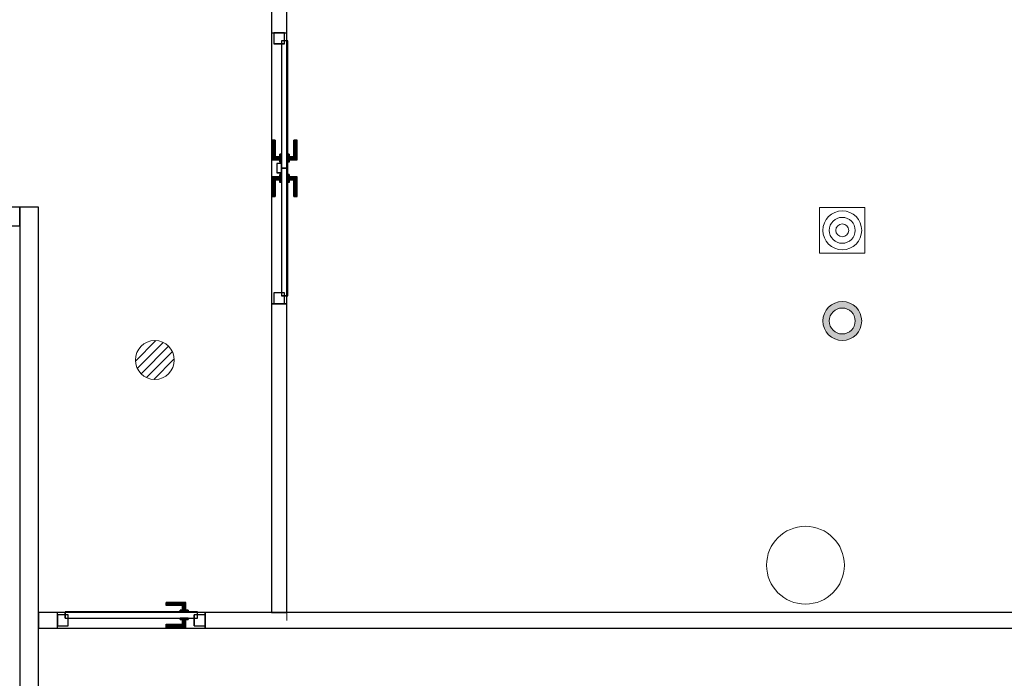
# Model space of a CAD drawing. Header units: metres. Extents: x 391.1 to 430.4, y 12.7 to 28.4.
# Tile 152 of 165: x 411.1 to 417.4, y 17.1 to 21.3. Entities that reach past the tile are written whole.
import ezdxf

# ---------------------------------------------------------------- set-up
doc = ezdxf.new("R2010")
doc.units = ezdxf.units.M
doc.layers.add('01_CARPINTERIA', color=5, linetype='Continuous', lineweight=25, true_color=0x0000ff)
for name, color, linetype, lineweight in [('A-COLS-____-MCUT', 7, 'Continuous', 18), ('A-COLS-____-OTLN', 7, 'Continuous', 18), ('A-DETL-GENF-OTLN', 7, 'Continuous', 18), ('A-GENM-____-OTLN', 7, 'Continuous', 18), ('A-WALL-____-MCUT', 7, 'Continuous', 25), ('A-WALL-____-OTLN', 7, 'Continuous', 25)]:
    doc.layers.add(name, color=color, linetype=linetype, lineweight=lineweight)

# ---------------------------------------------------------------- blocks, each defined once
blk = doc.blocks.new('Family - LONDR55-XX_ZZ-ARQ-CAA-M3D-Londres55-155427-02_TEL_P0')
at = {"layer": '01_CARPINTERIA', "color": 161, "true_color": 0xaaaaff}
for p, q in [((0.6895, 0.1487), (0.6895, 0.15)), ((0.6895, 0.15), (0.6895, 0.1487)), ((0.8145, 0.15), (0.6895, 0.15)), ((0.6895, 0.145), (0.6895, 0.1487)), ((0.6895, 0.1487), (0.6895, 0.145)), ((0.8132, 0.1487), (0.6895, 0.1487)), ((0.8132, 0.1487), (0.6895, 0.1487)), ((0.6895, 0.14), (0.6895, 0.145)), ((0.6895, 0.145), (0.6895, 0.14)), ((0.8095, 0.145), (0.6895, 0.145)), ((0.8095, 0.145), (0.6895, 0.145)), ((0.6895, 0.135), (0.6895, 0.14)), ((0.6895, 0.14), (0.6895, 0.135)), ((0.6895, 0.14), (0.8045, 0.14)), ((0.8045, 0.14), (0.6895, 0.14)), ((0.6895, 0.135), (0.6895, 0.1313)), ((0.6895, 0.1313), (0.6895, 0.135)), ((0.7995, 0.135), (0.6895, 0.135)), ((0.7995, 0.135), (0.6895, 0.135)), ((0.6895, 0.1313), (0.6895, 0.13)), ((0.6895, 0.13), (0.6895, 0.1313)), ((0.7958, 0.1313), (0.6895, 0.1313)), ((0.7958, 0.1313), (0.6895, 0.1313)), ((0.7945, 0.13), (0.6895, 0.13)), ((0.7945, 0.13), (0.7958, 0.1313)), ((0.7958, 0.1313), (0.7945, 0.13)), ((0.7945, 0.1), (0.7945, 0.13)), ((0.7958, 0.1313), (0.7995, 0.135)), ((0.7995, 0.135), (0.7958, 0.1313)), ((0.7958, 0.1), (0.7958, 0.1313)), ((0.7958, 0.1), (0.7958, 0.1313)), ((0.7995, 0.135), (0.8045, 0.14)), ((0.8045, 0.14), (0.7995, 0.135)), ((0.7995, 0.1), (0.7995, 0.135)), ((0.7995, 0.1), (0.7995, 0.135)), ((0.8095, 0.145), (0.8045, 0.14)), ((0.8045, 0.14), (0.8095, 0.145)), ((0.8045, 0.14), (0.8045, 0.1)), ((0.8045, 0.1), (0.8045, 0.14)), ((0.8132, 0.1487), (0.8095, 0.145)), ((0.8095, 0.145), (0.8132, 0.1487)), ((0.8095, 0.1), (0.8095, 0.145)), ((0.8095, 0.1), (0.8095, 0.145)), ((0.8145, 0.15), (0.8132, 0.1487)), ((0.8132, 0.1487), (0.8145, 0.15)), ((0.8132, 0.1), (0.8132, 0.1487)), ((0.8132, 0.1), (0.8132, 0.1487)), ((0.8145, 0.1), (0.8145, 0.15)), ((0.9268, 0.1487), (0.9255, 0.15)), ((0.9255, 0.15), (0.9255, 0.1)), ((0.9255, 0.15), (0.9268, 0.1487)), ((1.0505, 0.15), (0.9255, 0.15)), ((0.9305, 0.145), (0.9268, 0.1487)), ((0.9268, 0.1487), (0.9268, 0.1)), ((0.9268, 0.1487), (0.9268, 0.1)), ((0.9268, 0.1487), (0.9305, 0.145)), ((1.0505, 0.1487), (0.9268, 0.1487)), ((1.0505, 0.1487), (0.9268, 0.1487)), ((0.9355, 0.14), (0.9305, 0.145)), ((0.9305, 0.145), (0.9305, 0.1)), ((0.9305, 0.145), (0.9305, 0.1)), ((0.9305, 0.145), (0.9355, 0.14)), ((1.0505, 0.145), (0.9305, 0.145)), ((1.0505, 0.145), (0.9305, 0.145)), ((0.9355, 0.1), (0.9355, 0.14)), ((0.9355, 0.14), (0.9355, 0.1)), ((0.9355, 0.14), (0.9405, 0.135)), ((0.9405, 0.135), (0.9355, 0.14)), ((0.9355, 0.14), (1.0505, 0.14)), ((1.0505, 0.14), (0.9355, 0.14)), ((0.9405, 0.135), (0.9405, 0.1)), ((0.9405, 0.135), (0.9442, 0.1313)), ((0.9442, 0.1313), (0.9405, 0.135)), ((0.9405, 0.135), (0.9405, 0.1)), ((1.0505, 0.135), (0.9405, 0.135)), ((1.0505, 0.135), (0.9405, 0.135)), ((0.9442, 0.1313), (0.9442, 0.1)), ((0.9442, 0.1313), (0.9455, 0.13)), ((0.9455, 0.13), (0.9442, 0.1313)), ((0.9442, 0.1313), (0.9442, 0.1)), ((1.0505, 0.1313), (0.9442, 0.1313)), ((1.0505, 0.1313), (0.9442, 0.1313)), ((0.9455, 0.13), (0.9455, 0.1)), ((1.0505, 0.13), (0.9455, 0.13)), ((1.0505, 0.1487), (1.0505, 0.15)), ((1.0505, 0.15), (1.0505, 0.1487)), ((1.0505, 0.145), (1.0505, 0.1487)), ((1.0505, 0.1487), (1.0505, 0.145)), ((1.0505, 0.145), (1.0505, 0.14)), ((1.0505, 0.14), (1.0505, 0.145)), ((1.0505, 0.14), (1.0505, 0.135)), ((1.0505, 0.135), (1.0505, 0.14)), ((1.0505, 0.135), (1.0505, 0.1313)), ((1.0505, 0.1313), (1.0505, 0.135)), ((1.0505, 0.1313), (1.0505, 0.13)), ((1.0505, 0.13), (1.0505, 0.1313)), ((0.07, 0.07), (0, 0.07)), ((0, 0.07), (0, 0)), ((0.07, 0.07), (0, 0.07)), ((0, 0.07), (0, 0)), ((0.8695, 0.09), (0.05, 0.09)), ((0.05, 0.09), (0.05, 0.05)), ((0.8695, 0.09), (0.05, 0.09)), ((0.05, 0.09), (0.05, 0.05)), ((0.07, 0), (0.07, 0.07)), ((0.07, 0.07), (0.07, 0)), ((0.8295, 0.1), (0.7795, 0.1)), ((0.7795, 0.1), (0.8295, 0.1)), ((0.7795, 0.1), (0.7795, 0.09)), ((0.7795, 0.09), (0.7795, 0.1)), ((0.8295, 0.09), (0.7795, 0.09)), ((0.7795, 0.09), (0.8295, 0.09)), ((0.7958, 0.1), (0.7945, 0.1)), ((0.7945, 0.1), (0.7958, 0.1)), ((0.7995, 0.1), (0.7958, 0.1)), ((0.7958, 0.1), (0.7995, 0.1)), ((0.8045, 0.1), (0.7995, 0.1)), ((0.7995, 0.1), (0.8045, 0.1)), ((0.8095, 0.1), (0.8045, 0.1)), ((0.8045, 0.1), (0.8095, 0.1)), ((0.8095, 0.1), (0.8132, 0.1)), ((0.8132, 0.1), (0.8095, 0.1)), ((0.8132, 0.1), (0.8145, 0.1)), ((0.8145, 0.1), (0.8132, 0.1)), ((0.8295, 0.1), (0.8295, 0.09)), ((0.8295, 0.1), (0.8295, 0.09)), ((0.8695, 0.05), (0.8695, 0.09)), ((0.8695, 0.09), (0.8695, 0.05)), ((1.69, 0.09), (0.8705, 0.09)), ((0.8705, 0.09), (0.8705, 0.05)), ((1.69, 0.09), (0.8705, 0.09)), ((0.8705, 0.09), (0.8705, 0.05)), ((0.9605, 0.1), (0.9105, 0.1)), ((0.9105, 0.1), (0.9605, 0.1)), ((0.9105, 0.1), (0.9105, 0.09)), ((0.9105, 0.09), (0.9105, 0.1)), ((0.9605, 0.09), (0.9105, 0.09)), ((0.9105, 0.09), (0.9605, 0.09)), ((0.9268, 0.1), (0.9255, 0.1)), ((0.9255, 0.1), (0.9268, 0.1)), ((0.9305, 0.1), (0.9268, 0.1)), ((0.9268, 0.1), (0.9305, 0.1)), ((0.9355, 0.1), (0.9305, 0.1)), ((0.9305, 0.1), (0.9355, 0.1)), ((0.9405, 0.1), (0.9355, 0.1)), ((0.9355, 0.1), (0.9405, 0.1)), ((0.9405, 0.1), (0.9442, 0.1)), ((0.9442, 0.1), (0.9405, 0.1)), ((0.9442, 0.1), (0.9455, 0.1)), ((0.9455, 0.1), (0.9442, 0.1)), ((0.9605, 0.1), (0.9605, 0.09)), ((0.9605, 0.1), (0.9605, 0.09)), ((1.74, 0.07), (1.67, 0.07)), ((1.67, 0.07), (1.67, 0)), ((1.74, 0.07), (1.67, 0.07)), ((1.67, 0.07), (1.67, 0)), ((1.69, 0.05), (1.69, 0.09)), ((1.69, 0.09), (1.69, 0.05)), ((1.74, 0), (1.74, 0.07)), ((1.74, 0.07), (1.74, 0)), ((0, 0), (0.07, 0)), ((0, 0), (0.07, 0)), ((0.05, 0.05), (0.8695, 0.05)), ((0.05, 0.05), (0.8695, 0.05)), ((0.6895, 0.0087), (0.6895, 0.01)), ((0.6895, 0.01), (0.6895, 0.0087)), ((0.6895, 0.01), (0.7945, 0.01)), ((0.6895, 0.005), (0.6895, 0.0087)), ((0.6895, 0.0087), (0.6895, 0.005)), ((0.6895, 0.0087), (0.7958, 0.0087)), ((0.6895, 0.0087), (0.7958, 0.0087)), ((0.6895, 0), (0.6895, 0.005)), ((0.6895, 0.005), (0.6895, 0)), ((0.6895, 0.005), (0.7995, 0.005)), ((0.6895, 0.005), (0.7995, 0.005)), ((0.6895, -0.005), (0.6895, 0)), ((0.8045, 0), (0.6895, 0)), ((0.6895, 0), (0.8045, 0)), ((0.7795, 0.05), (0.8295, 0.05)), ((0.8295, 0.05), (0.7795, 0.05)), ((0.7795, 0.05), (0.7795, 0.04)), ((0.7795, 0.04), (0.7795, 0.05)), ((0.7795, 0.04), (0.8295, 0.04)), ((0.8295, 0.04), (0.7795, 0.04)), ((0.7958, 0.04), (0.7945, 0.04)), ((0.7945, 0.04), (0.7958, 0.04)), ((0.7945, 0.01), (0.7945, 0.04)), ((0.7958, 0.0087), (0.7945, 0.01)), ((0.7945, 0.01), (0.7958, 0.0087)), ((0.7995, 0.04), (0.7958, 0.04)), ((0.7958, 0.04), (0.7995, 0.04)), ((0.7958, 0.0087), (0.7958, 0.04)), ((0.7958, 0.0087), (0.7958, 0.04)), ((0.7995, 0.005), (0.7958, 0.0087)), ((0.7958, 0.0087), (0.7995, 0.005)), ((0.7995, 0.04), (0.8045, 0.04)), ((0.8045, 0.04), (0.7995, 0.04)), ((0.7995, 0.005), (0.7995, 0.04)), ((0.7995, 0.005), (0.7995, 0.04)), ((0.8045, 0), (0.7995, 0.005)), ((0.7995, 0.005), (0.8045, 0)), ((0.8045, 0.04), (0.8095, 0.04)), ((0.8095, 0.04), (0.8045, 0.04)), ((0.8045, 0.04), (0.8045, 0)), ((0.8045, 0), (0.8045, 0.04)), ((0.8095, 0.04), (0.8132, 0.04)), ((0.8132, 0.04), (0.8095, 0.04)), ((0.8095, -0.005), (0.8095, 0.04)), ((0.8095, -0.005), (0.8095, 0.04)), ((0.8132, 0.04), (0.8145, 0.04)), ((0.8145, 0.04), (0.8132, 0.04)), ((0.8132, -0.0087), (0.8132, 0.04)), ((0.8132, -0.0087), (0.8132, 0.04)), ((0.8145, -0.01), (0.8145, 0.04)), ((0.8295, 0.05), (0.8295, 0.04)), ((0.8295, 0.05), (0.8295, 0.04)), ((0.8995, 0.05), (0.8395, 0.05)), ((0.8395, 0.05), (0.8395, 0.02)), ((0.8995, 0.05), (0.8395, 0.05)), ((0.8395, 0.05), (0.8395, 0.02)), ((0.8395, 0.02), (0.8995, 0.02)), ((0.8395, 0.02), (0.8995, 0.02)), ((0.8705, 0.05), (1.69, 0.05)), ((0.8705, 0.05), (1.69, 0.05)), ((0.8995, 0.02), (0.8995, 0.05)), ((0.8995, 0.05), (0.8995, 0.02)), ((0.9105, 0.05), (0.9605, 0.05)), ((0.9605, 0.05), (0.9105, 0.05)), ((0.9105, 0.05), (0.9105, 0.04)), ((0.9105, 0.04), (0.9105, 0.05)), ((0.9105, 0.04), (0.9605, 0.04)), ((0.9605, 0.04), (0.9105, 0.04)), ((0.9268, 0.04), (0.9255, 0.04)), ((0.9255, 0.04), (0.9268, 0.04)), ((0.9255, 0.04), (0.9255, -0.01)), ((0.9305, 0.04), (0.9268, 0.04)), ((0.9268, 0.04), (0.9305, 0.04)), ((0.9268, 0.04), (0.9268, -0.0087)), ((0.9268, 0.04), (0.9268, -0.0087)), ((0.9305, 0.04), (0.9355, 0.04)), ((0.9355, 0.04), (0.9305, 0.04)), ((0.9305, 0.04), (0.9305, -0.005)), ((0.9305, 0.04), (0.9305, -0.005)), ((0.9355, 0.04), (0.9405, 0.04)), ((0.9405, 0.04), (0.9355, 0.04)), ((0.9355, 0), (0.9355, 0.04)), ((0.9355, 0.04), (0.9355, 0)), ((0.9405, 0.005), (0.9355, 0)), ((0.9355, 0), (0.9405, 0.005)), ((1.0505, 0), (0.9355, 0)), ((0.9355, 0), (1.0505, 0)), ((0.9405, 0.04), (0.9442, 0.04)), ((0.9442, 0.04), (0.9405, 0.04)), ((0.9405, 0.04), (0.9405, 0.005)), ((0.9405, 0.04), (0.9405, 0.005)), ((0.9442, 0.0087), (0.9405, 0.005)), ((0.9405, 0.005), (0.9442, 0.0087)), ((0.9405, 0.005), (1.0505, 0.005)), ((0.9405, 0.005), (1.0505, 0.005)), ((0.9442, 0.04), (0.9455, 0.04)), ((0.9455, 0.04), (0.9442, 0.04)), ((0.9442, 0.04), (0.9442, 0.0087)), ((0.9442, 0.04), (0.9442, 0.0087)), ((0.9455, 0.01), (0.9442, 0.0087)), ((0.9442, 0.0087), (0.9455, 0.01)), ((0.9442, 0.0087), (1.0505, 0.0087)), ((0.9442, 0.0087), (1.0505, 0.0087)), ((0.9455, 0.04), (0.9455, 0.01)), ((0.9455, 0.01), (1.0505, 0.01)), ((0.9605, 0.05), (0.9605, 0.04)), ((0.9605, 0.05), (0.9605, 0.04)), ((1.0505, 0.0087), (1.0505, 0.01)), ((1.0505, 0.01), (1.0505, 0.0087)), ((1.0505, 0.005), (1.0505, 0.0087)), ((1.0505, 0.0087), (1.0505, 0.005)), ((1.0505, 0.005), (1.0505, 0)), ((1.0505, 0), (1.0505, 0.005)), ((1.0505, 0), (1.0505, -0.005)), ((1.0505, -0.005), (1.0505, 0)), ((1.67, 0), (1.74, 0)), ((1.67, 0), (1.74, 0)), ((0.6895, 0), (0.6895, -0.005)), ((0.6895, -0.005), (0.6895, -0.0087)), ((0.6895, -0.0087), (0.6895, -0.005)), ((0.6895, -0.005), (0.8095, -0.005)), ((0.6895, -0.005), (0.8095, -0.005)), ((0.6895, -0.0087), (0.6895, -0.01)), ((0.6895, -0.01), (0.6895, -0.0087)), ((0.6895, -0.0087), (0.8132, -0.0087)), ((0.6895, -0.0087), (0.8132, -0.0087)), ((0.6895, -0.01), (0.8145, -0.01)), ((0.8045, 0), (0.8095, -0.005)), ((0.8095, -0.005), (0.8045, 0)), ((0.8095, -0.005), (0.8132, -0.0087)), ((0.8132, -0.0087), (0.8095, -0.005)), ((0.8132, -0.0087), (0.8145, -0.01)), ((0.8145, -0.01), (0.8132, -0.0087)), ((0.9255, -0.01), (0.9268, -0.0087)), ((0.9268, -0.0087), (0.9255, -0.01)), ((0.9255, -0.01), (1.0505, -0.01)), ((0.9268, -0.0087), (0.9305, -0.005)), ((0.9305, -0.005), (0.9268, -0.0087)), ((0.9268, -0.0087), (1.0505, -0.0087)), ((0.9268, -0.0087), (1.0505, -0.0087)), ((0.9305, -0.005), (0.9355, 0)), ((0.9355, 0), (0.9305, -0.005)), ((0.9305, -0.005), (1.0505, -0.005)), ((0.9305, -0.005), (1.0505, -0.005)), ((1.0505, -0.005), (1.0505, -0.0087)), ((1.0505, -0.0087), (1.0505, -0.005)), ((1.0505, -0.0087), (1.0505, -0.01)), ((1.0505, -0.01), (1.0505, -0.0087))]:
    blk.add_line(p, q, dxfattribs=at)
blk = doc.blocks.new('Family - Porta PB-155428-02_TEL_P0')
blk.add_blockref('Family - LONDR55-XX_ZZ-ARQ-CAA-M3D-Londres55-155427-02_TEL_P0', (0, 0))
blk = doc.blocks.new('Family - Envans PB-155447-02_TEL_P0')
at = {"layer": 'A-WALL-____-MCUT', "color": 253, "true_color": 0xaaaaaa}
for p, q in [((8.4232, 0.1), (0, 0.1)), ((8.4232, 0), (8.4232, 0.1)), ((9.3732, 0.1), (9.3732, 0)), ((9.4951, 0.1), (9.3732, 0.1)), ((9.4951, 0), (9.4951, 0.1)), ((0, 0), (8.4232, 0)), ((9.3732, 0), (9.4951, 0))]:
    blk.add_line(p, q, dxfattribs=at)
at = {"layer": 'A-WALL-____-OTLN', "color": 253, "true_color": 0xaaaaaa}
for p, q in [((9.4951, 0.1), (0, 0.1)), ((9.3732, 0.1), (8.4232, 0.1)), ((8.4232, 0.1), (8.4232, 0)), ((9.3732, 0.1), (9.3732, 0)), ((9.4951, 0), (9.4951, 0.1)), ((0, 0), (9.4951, 0)), ((8.4232, 0), (9.3732, 0))]:
    blk.add_line(p, q, dxfattribs=at)
at = {"layer": 'A-WALL-____-OTLN', "color": 253, "lineweight": 18, "true_color": 0xaaaaaa}
blk.add_line((0, 0), (9.4951, 0), dxfattribs=at)
blk = doc.blocks.new('Family - Vano de puerta PB-155449-02_TEL_P0')
at = {"layer": 'A-GENM-____-OTLN', "color": 253, "true_color": 0xaaaaaa}
for p, q in [((411.3284, 17.4957), (411.3284, 17.3957)), ((412.2784, 17.4957), (411.3284, 17.4957)), ((411.3284, 17.4957), (411.3284, 17.3957)), ((411.3284, 17.4957), (412.2784, 17.4957)), ((412.2784, 17.3957), (412.2784, 17.4957)), ((412.2784, 17.4957), (412.2784, 17.3957)), ((411.3284, 17.3957), (412.2784, 17.3957)), ((412.2784, 17.3957), (411.3284, 17.3957))]:
    blk.add_line(p, q, dxfattribs=at)
blk = doc.blocks.new('Family - Envans PB-155596-02_TEL_P0')
at = {"layer": 'A-WALL-____-MCUT', "color": 253, "true_color": 0xaaaaaa}
for p, q in [((0.69, 0.12), (0, 0.12)), ((0, 0.12), (0, 0)), ((0.69, 0), (0.69, 0.12)), ((0, 0), (0.69, 0))]:
    blk.add_line(p, q, dxfattribs=at)
at = {"layer": 'A-WALL-____-OTLN', "color": 253, "true_color": 0xaaaaaa}
for p, q in [((0.69, 0.12), (0, 0.12)), ((0, 0.12), (0, 0)), ((0.69, 0), (0.69, 0.12)), ((0, 0), (0.69, 0))]:
    blk.add_line(p, q, dxfattribs=at)
at = {"layer": 'A-WALL-____-OTLN', "color": 253, "lineweight": 18, "true_color": 0xaaaaaa}
blk.add_line((-0.0222, 0), (0.7086, 0), dxfattribs=at)
blk = doc.blocks.new('Family - Envans PB-155933-02_TEL_P0')
at = {"layer": 'A-WALL-____-MCUT', "color": 253, "true_color": 0xaaaaaa}
for p, q in [((1.9851, 0.1), (0, 0.1)), ((0, 0.1), (0, 0)), ((1.9851, 0), (1.9851, 0.1)), ((3.7251, 0.1), (3.7251, 0)), ((4.5251, 0.1), (3.7251, 0.1)), ((4.5251, 0), (4.5251, 0.1)), ((0, 0), (1.9851, 0)), ((3.7251, 0), (4.5251, 0))]:
    blk.add_line(p, q, dxfattribs=at)
at = {"layer": 'A-WALL-____-OTLN', "color": 253, "true_color": 0xaaaaaa}
for p, q in [((4.5251, 0.1), (0, 0.1)), ((0, 0.1), (0, 0)), ((3.7251, 0.1), (1.9851, 0.1)), ((1.9851, 0.1), (1.9851, 0)), ((3.7251, 0.1), (3.7251, 0)), ((4.5251, 0), (4.5251, 0.1)), ((0, 0), (4.5251, 0)), ((1.9851, 0), (3.7251, 0))]:
    blk.add_line(p, q, dxfattribs=at)
at = {"layer": 'A-WALL-____-OTLN', "color": 253, "lineweight": 18, "true_color": 0xaaaaaa}
blk.add_line((-0.05, 0), (4.5251, 0), dxfattribs=at)
blk = doc.blocks.new('Family - Vano de puerta PB-155935-02_TEL_P0')
at = {"layer": 'A-GENM-____-OTLN', "color": 253, "true_color": 0xaaaaaa}
for p, q in [((412.8042, 21.2208), (412.7042, 21.2208)), ((412.7042, 21.2208), (412.7042, 19.4808)), ((412.8042, 21.2208), (412.7042, 21.2208)), ((412.7042, 19.4808), (412.7042, 21.2208)), ((412.8042, 19.4808), (412.8042, 21.2208)), ((412.8042, 21.2208), (412.8042, 19.4808)), ((412.7042, 19.4808), (412.8042, 19.4808)), ((412.8042, 19.4808), (412.7042, 19.4808))]:
    blk.add_line(p, q, dxfattribs=at)
blk = doc.blocks.new('Family - Envans PB-155945-02_TEL_P0')
at = {"layer": 'A-WALL-____-MCUT', "color": 253, "true_color": 0xaaaaaa}
for p, q in [((6.9002, 0.12), (0, 0.12)), ((0, 0.12), (0, 0)), ((6.9002, 0), (6.9002, 0.12)), ((0, 0), (6.9002, 0))]:
    blk.add_line(p, q, dxfattribs=at)
at = {"layer": 'A-WALL-____-OTLN', "color": 253, "true_color": 0xaaaaaa}
for p, q in [((6.9002, 0.12), (0, 0.12)), ((0, 0.12), (0, 0)), ((6.9002, 0), (6.9002, 0.12)), ((0, 0), (6.9002, 0))]:
    blk.add_line(p, q, dxfattribs=at)
at = {"layer": 'A-WALL-____-OTLN', "color": 253, "lineweight": 18, "true_color": 0xaaaaaa}
blk.add_line((0, 0), (6.9002, 0), dxfattribs=at)
blk = doc.blocks.new('Family - LONDR55-XX_ZZ-ARQ-CAA-M3D-Londres55-155956-02_TEL_P0')
at = {"layer": '01_CARPINTERIA', "color": 161, "true_color": 0xaaaaff}
for p, q in [((0.7, 0.1487), (0.7, 0.15)), ((0.7, 0.15), (0.7, 0.1487)), ((0.825, 0.15), (0.7, 0.15)), ((0.7, 0.145), (0.7, 0.1487)), ((0.7, 0.1487), (0.7, 0.145)), ((0.8237, 0.1487), (0.7, 0.1487)), ((0.8237, 0.1487), (0.7, 0.1487)), ((0.7, 0.14), (0.7, 0.145)), ((0.7, 0.145), (0.7, 0.14)), ((0.82, 0.145), (0.7, 0.145)), ((0.82, 0.145), (0.7, 0.145)), ((0.7, 0.135), (0.7, 0.14)), ((0.7, 0.14), (0.7, 0.135)), ((0.7, 0.14), (0.815, 0.14)), ((0.815, 0.14), (0.7, 0.14)), ((0.7, 0.135), (0.7, 0.1313)), ((0.7, 0.1313), (0.7, 0.135)), ((0.81, 0.135), (0.7, 0.135)), ((0.81, 0.135), (0.7, 0.135)), ((0.7, 0.1313), (0.7, 0.13)), ((0.7, 0.13), (0.7, 0.1313)), ((0.8063, 0.1313), (0.7, 0.1313)), ((0.8063, 0.1313), (0.7, 0.1313)), ((0.805, 0.13), (0.7, 0.13)), ((0.805, 0.13), (0.8063, 0.1313)), ((0.8063, 0.1313), (0.805, 0.13)), ((0.805, 0.1), (0.805, 0.13)), ((0.8063, 0.1313), (0.81, 0.135)), ((0.81, 0.135), (0.8063, 0.1313)), ((0.8063, 0.1), (0.8063, 0.1313)), ((0.8063, 0.1), (0.8063, 0.1313)), ((0.81, 0.135), (0.815, 0.14)), ((0.815, 0.14), (0.81, 0.135)), ((0.81, 0.1), (0.81, 0.135)), ((0.81, 0.1), (0.81, 0.135)), ((0.82, 0.145), (0.815, 0.14)), ((0.815, 0.14), (0.82, 0.145)), ((0.815, 0.14), (0.815, 0.1)), ((0.815, 0.1), (0.815, 0.14)), ((0.8237, 0.1487), (0.82, 0.145)), ((0.82, 0.145), (0.8237, 0.1487)), ((0.82, 0.1), (0.82, 0.145)), ((0.82, 0.1), (0.82, 0.145)), ((0.825, 0.15), (0.8237, 0.1487)), ((0.8237, 0.1487), (0.825, 0.15)), ((0.8237, 0.1), (0.8237, 0.1487)), ((0.8237, 0.1), (0.8237, 0.1487)), ((0.825, 0.1), (0.825, 0.15)), ((0.07, 0.07), (0, 0.07)), ((0, 0.07), (0, 0)), ((0.07, 0.07), (0, 0.07)), ((0, 0), (0, 0.07)), ((0.9, 0.09), (0.05, 0.09)), ((0.05, 0.09), (0.05, 0.05)), ((0.9, 0.09), (0.05, 0.09)), ((0.05, 0.05), (0.05, 0.09)), ((0.07, 0), (0.07, 0.07)), ((0.07, 0), (0.07, 0.07)), ((0.84, 0.1), (0.79, 0.1)), ((0.79, 0.1), (0.84, 0.1)), ((0.79, 0.09), (0.79, 0.1)), ((0.79, 0.09), (0.79, 0.1)), ((0.84, 0.09), (0.79, 0.09)), ((0.79, 0.09), (0.84, 0.09)), ((0.8063, 0.1), (0.805, 0.1)), ((0.805, 0.1), (0.8063, 0.1)), ((0.81, 0.1), (0.8063, 0.1)), ((0.8063, 0.1), (0.81, 0.1)), ((0.815, 0.1), (0.81, 0.1)), ((0.81, 0.1), (0.815, 0.1)), ((0.82, 0.1), (0.815, 0.1)), ((0.815, 0.1), (0.82, 0.1)), ((0.82, 0.1), (0.8237, 0.1)), ((0.8237, 0.1), (0.82, 0.1)), ((0.8237, 0.1), (0.825, 0.1)), ((0.825, 0.1), (0.8237, 0.1)), ((0.84, 0.09), (0.84, 0.1)), ((0.84, 0.1), (0.84, 0.09)), ((0.95, 0.07), (0.88, 0.07)), ((0.88, 0.07), (0.88, 0)), ((0.95, 0.07), (0.88, 0.07)), ((0.88, 0), (0.88, 0.07)), ((0.9, 0.05), (0.9, 0.09)), ((0.9, 0.05), (0.9, 0.09)), ((0.95, 0), (0.95, 0.07)), ((0.95, 0), (0.95, 0.07)), ((0, 0), (0.07, 0)), ((0, 0), (0.07, 0)), ((0.05, 0.05), (0.9, 0.05)), ((0.05, 0.05), (0.9, 0.05)), ((0.7, 0.0087), (0.7, 0.01)), ((0.7, 0.01), (0.7, 0.0087)), ((0.7, 0.01), (0.805, 0.01)), ((0.7, 0.005), (0.7, 0.0087)), ((0.7, 0.0087), (0.7, 0.005)), ((0.7, 0.0087), (0.8063, 0.0087)), ((0.7, 0.0087), (0.8063, 0.0087)), ((0.7, 0), (0.7, 0.005)), ((0.7, 0.005), (0.7, 0)), ((0.7, 0.005), (0.81, 0.005)), ((0.7, 0.005), (0.81, 0.005)), ((0.7, -0.005), (0.7, 0)), ((0.7, 0), (0.7, -0.005)), ((0.815, 0), (0.7, 0)), ((0.7, 0), (0.815, 0)), ((0.79, 0.05), (0.84, 0.05)), ((0.84, 0.05), (0.79, 0.05)), ((0.79, 0.04), (0.79, 0.05)), ((0.79, 0.04), (0.79, 0.05)), ((0.79, 0.04), (0.84, 0.04)), ((0.84, 0.04), (0.79, 0.04)), ((0.8063, 0.04), (0.805, 0.04)), ((0.805, 0.04), (0.8063, 0.04)), ((0.805, 0.01), (0.805, 0.04)), ((0.8063, 0.0087), (0.805, 0.01)), ((0.805, 0.01), (0.8063, 0.0087)), ((0.81, 0.04), (0.8063, 0.04)), ((0.8063, 0.04), (0.81, 0.04)), ((0.8063, 0.0087), (0.8063, 0.04)), ((0.8063, 0.0087), (0.8063, 0.04)), ((0.81, 0.005), (0.8063, 0.0087)), ((0.8063, 0.0087), (0.81, 0.005)), ((0.81, 0.04), (0.815, 0.04)), ((0.815, 0.04), (0.81, 0.04)), ((0.81, 0.005), (0.81, 0.04)), ((0.81, 0.005), (0.81, 0.04)), ((0.815, 0), (0.81, 0.005)), ((0.81, 0.005), (0.815, 0)), ((0.815, 0.04), (0.82, 0.04)), ((0.82, 0.04), (0.815, 0.04)), ((0.815, 0.04), (0.815, 0)), ((0.815, 0), (0.815, 0.04)), ((0.82, -0.005), (0.815, 0)), ((0.82, 0.04), (0.8237, 0.04)), ((0.8237, 0.04), (0.82, 0.04)), ((0.82, -0.005), (0.82, 0.04)), ((0.82, -0.005), (0.82, 0.04)), ((0.8237, 0.04), (0.825, 0.04)), ((0.825, 0.04), (0.8237, 0.04)), ((0.8237, -0.0087), (0.8237, 0.04)), ((0.8237, -0.0087), (0.8237, 0.04)), ((0.825, -0.01), (0.825, 0.04)), ((0.84, 0.04), (0.84, 0.05)), ((0.84, 0.05), (0.84, 0.04)), ((0.88, 0), (0.95, 0)), ((0.88, 0), (0.95, 0)), ((0.7, -0.005), (0.7, -0.0087)), ((0.7, -0.0087), (0.7, -0.005)), ((0.7, -0.005), (0.82, -0.005)), ((0.7, -0.005), (0.82, -0.005)), ((0.7, -0.0087), (0.7, -0.01)), ((0.7, -0.01), (0.7, -0.0087)), ((0.7, -0.0087), (0.8237, -0.0087)), ((0.7, -0.0087), (0.8237, -0.0087)), ((0.7, -0.01), (0.825, -0.01)), ((0.815, 0), (0.82, -0.005)), ((0.82, -0.005), (0.8237, -0.0087)), ((0.8237, -0.0087), (0.82, -0.005)), ((0.8237, -0.0087), (0.825, -0.01)), ((0.825, -0.01), (0.8237, -0.0087))]:
    blk.add_line(p, q, dxfattribs=at)
blk = doc.blocks.new('Family - Porta PB-155957-02_TEL_P0')
blk.add_blockref('Family - LONDR55-XX_ZZ-ARQ-CAA-M3D-Londres55-155956-02_TEL_P0', (0, 0))
blk = doc.blocks.new('Family - Pilar PB-155979-02_TEL_P0')
at = {"layer": 'A-COLS-____-MCUT', "color": 253, "true_color": 0xaaaaaa}
for start, end in [(360, 180), (180, 360)]:
    blk.add_arc((0.25, 0.25), 0.25, start, end, dxfattribs=at)
at = {"layer": 'A-COLS-____-OTLN', "color": 253, "true_color": 0xaaaaaa}
for start, end in [(360, 180), (180, 360)]:
    blk.add_arc((0.25, 0.25), 0.25, start, end, dxfattribs=at)
blk = doc.blocks.new('LONDR55-XX_ZZ-ARQ-CAA-M3D-Londres55_ifc-1-02_TEL_P0')
at = {"layer": '01_CARPINTERIA', "color": 253, "lineweight": 18, "true_color": 0xaaaaaa, "rotation": 270}
blk.add_blockref('Family - Porta PB-155428-02_TEL_P0', (412.7192, 21.2208), dxfattribs=at)
at = {"layer": '01_CARPINTERIA', "color": 253, "lineweight": 18, "true_color": 0xaaaaaa}
blk.add_blockref('Family - Porta PB-155957-02_TEL_P0', (411.3284, 17.4107), dxfattribs=at)
at = {"layer": 'A-COLS-____-OTLN', "color": 253, "lineweight": 18, "true_color": 0xaaaaaa}
blk.add_blockref('Family - Pilar PB-155979-02_TEL_P0', (415.8873, 17.5503), dxfattribs=at)
at = {"layer": 'A-GENM-____-OTLN', "color": 253, "lineweight": 18, "true_color": 0xaaaaaa}
for name in ['Family - Vano de puerta PB-155935-02_TEL_P0', 'Family - Vano de puerta PB-155449-02_TEL_P0']:
    blk.add_blockref(name, (0, 0), dxfattribs=at)
at = {"layer": 'A-WALL-____-OTLN', "color": 253, "lineweight": 18, "true_color": 0xaaaaaa}
for name, p, rotation in [('Family - Envans PB-155933-02_TEL_P0', (412.8042, 17.4957), 90), ('Family - Envans PB-155596-02_TEL_P0', (411.0864, 20.1008), 180), ('Family - Envans PB-155945-02_TEL_P0', (411.2064, 13.2006), 90), ('Family - Envans PB-155447-02_TEL_P0', (420.7016, 17.4957), 180)]:
    blk.add_blockref(name, p, dxfattribs=dict(at, rotation=rotation))
blk = doc.blocks.new('ZYR_08_04 Altaveu Sostre Encastat - Altaveu Encastat 01-911395-02_TEL_P0')
at = {"layer": 'A-DETL-GENF-OTLN', "color": 6, "true_color": 0xff00ff}
for p, q in [((-0.1248, -0.007), (0.007, 0.1248)), ((-0.1128, -0.0539), (0.0539, 0.1128)), ((-0.0884, -0.0884), (0.0884, 0.0884)), ((-0.0539, -0.1128), (0.1128, 0.0539)), ((-0.007, -0.1248), (0.1248, 0.007))]:
    blk.add_line(p, q, dxfattribs=at)
blk.add_circle((0, 0), 0.125, dxfattribs=at)
blk = doc.blocks.new('ZYR_08_04 Altaveu Sostre Encastat - Altaveu Encastat 08 _Rect_-911407-02_TEL_P0')
at = {"layer": 'A-DETL-GENF-OTLN', "color": 6, "true_color": 0xff00ff}
for p, q in [((-0.145825, 0.145825), (0.145825, 0.145825)), ((-0.145825, -0.145825), (-0.145825, 0.145825)), ((0.145825, 0.145825), (0.145825, -0.145825)), ((0.145825, -0.145825), (-0.145825, -0.145825))]:
    blk.add_line(p, q, dxfattribs=at)
for radius in [0.125, 0.083333, 0.041667]:
    blk.add_circle((0, 0), radius, dxfattribs=at)
blk = doc.blocks.new('ZYR_08_03_01 Camera Domo - 02 Camara DOMO 02-914291-02_TEL_P0')
at = {"layer": 'A-DETL-GENF-OTLN', "true_color": 0xff00ff}
h = blk.add_hatch(color=6, dxfattribs=at)
h.paths.add_polyline_path([(0, -0.125), (0.0324, -0.1207), (0.0625, -0.1083), (0.0884, -0.0884), (0.1083, -0.0625), (0.1207, -0.0324), (0.125, 0), (0.1207, 0.0324), (0.1083, 0.0625), (0.0884, 0.0884), (0.0625, 0.1083), (0.0324, 0.1207), (0, 0.125), (-0.0324, 0.1207), (-0.0625, 0.1083), (-0.0884, 0.0884), (-0.1083, 0.0625), (-0.1207, 0.0324), (-0.125, 0), (-0.1207, -0.0324), (-0.1083, -0.0625), (-0.0884, -0.0884), (-0.0625, -0.1083), (-0.0324, -0.1207)])
h.paths.add_polyline_path([(0, -0.0833), (-0.0216, -0.0805), (-0.0417, -0.0722), (-0.0589, -0.0589), (-0.0722, -0.0417), (-0.0805, -0.0216), (-0.0833, 0), (-0.0805, 0.0216), (-0.0722, 0.0417), (-0.0589, 0.0589), (-0.0417, 0.0722), (-0.0216, 0.0805), (0, 0.0833), (0.0216, 0.0805), (0.0417, 0.0722), (0.0589, 0.0589), (0.0722, 0.0417), (0.0805, 0.0216), (0.0833, 0), (0.0805, -0.0216), (0.0722, -0.0417), (0.0589, -0.0589), (0.0417, -0.0722), (0.0216, -0.0805)])
at = {"layer": 'A-DETL-GENF-OTLN', "color": 6, "true_color": 0xff00ff}
for radius in [0.125, 0.0833]:
    blk.add_circle((0, 0), radius, dxfattribs=at)
for radius, start, end in [(0.125, 360, 180), (0.0833, 0, 180), (0.125, 180, 360), (0.0833, 180, 0)]:
    blk.add_arc((0, 0), radius, start, end, dxfattribs=at)

msp = doc.modelspace()

# ---------------------------------------------------------------- block references
at = {"lineweight": 5}
msp.add_blockref('LONDR55-XX_ZZ-ARQ-CAA-M3D-Londres55_ifc-1-02_TEL_P0', (0, 0), dxfattribs=at)
at = {"layer": 'A-DETL-GENF-OTLN', "color": 6, "true_color": 0xff00ff}
for name, p in [('ZYR_08_04 Altaveu Sostre Encastat - Altaveu Encastat 08 _Rect_-911407-02_TEL_P0', (416.3738, 19.9522)), ('ZYR_08_03_01 Camera Domo - 02 Camara DOMO 02-914291-02_TEL_P0', (416.3738, 19.3697)), ('ZYR_08_04 Altaveu Sostre Encastat - Altaveu Encastat 01-911395-02_TEL_P0', (411.9553, 19.1188))]:
    msp.add_blockref(name, p, dxfattribs=at)

doc.saveas('drawing.dxf')
